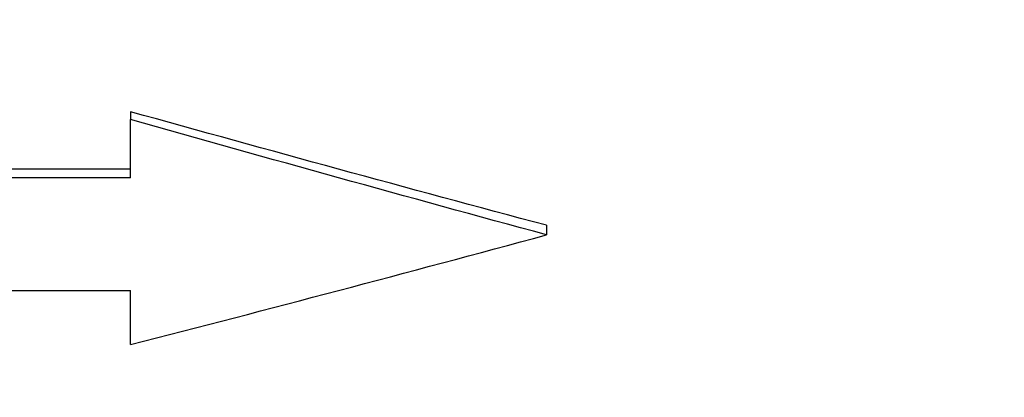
# Model space of a CAD drawing. Header units: millimetres. Extents: x 0 to 420, y 0 to 297.
# Tile 9 of 16: x 158 to 181, y 125 to 134. Entities that reach past the tile are written whole.
import ezdxf

# ---------------------------------------------------------------- set-up
doc = ezdxf.new("R2010")
doc.units = ezdxf.units.MM
doc.styles.add('SLDTEXTSTYLE1', font='TXT', dxfattribs={"width": 0.7})
doc.dimstyles.new('SLDDIMSTYLE0', dxfattribs={"dimtxt": 5, "dimasz": 3.5, "dimexe": 0, "dimexo": 0.0625, "dimgap": 1.25, "dimtad": 2, "dimrnd": 1e-09, "dimzin": 12, "dimdsep": 46, "dimtxsty": 'SLDTEXTSTYLE1', "dimsah": 1, "dimcen": 0.09, "dimadec": 0, "dimazin": 3, "dimtol": 1, "dimtp": 3, "dimtm": 3, "dimtfac": 1, "dimtdec": 3, "dimtofl": 0, "dimtmove": 0, "dimatfit": 3, "dimfxl": 1, "dimfrac": 2, "dimtolj": 1, "dimarcsym": 0})

# ---------------------------------------------------------------- blocks, each defined once
blk = doc.blocks.new('_D')
at = {"color": 7, "linetype": 'Continuous', "lineweight": 0}
for p, q in [((37.716, 133.813), (37.716, 100.313)), ((267.716, 133.813), (267.716, 100.313)), ((37.716, 101.813), (267.716, 101.813))]:
    blk.add_line(p, q, dxfattribs=at)
at = {"color": 7, "linetype": 'Continuous', "lineweight": 18}
for points in [[(37.716, 101.813), (41.216, 101.313), (41.216, 102.313)], [(267.716, 101.813), (264.216, 102.313), (264.216, 101.313)]]:
    blk.add_solid(points, dxfattribs=at)
at = {"color": 7, "linetype": 'Continuous', "lineweight": 18, "char_height": 5, "attachment_point": 1, "style": 'SLDTEXTSTYLE1'}
for s, insert in [('±3', (153.994, 108.258)), ('230', (142.719, 108.258))]:
    blk.add_mtext(s, dxfattribs=dict(at, insert=insert))

msp = doc.modelspace()

# ---------------------------------------------------------------- linework, layer by layer
at = {"color": 7, "linetype": 'Continuous', "lineweight": 25}
for p, q in [((160.216, 131.601), (160.216, 131.415)), ((160.216, 130.015), (160.216, 131.415)), ((160.216, 130.222), (135.216, 130.222)), ((160.216, 130.015), (135.216, 130.015)), ((170.216, 128.873), (170.216, 128.644)), ((135.216, 127.307), (160.216, 127.307)), ((160.216, 126.006), (160.216, 127.307))]:
    msp.add_line(p, q, dxfattribs=at)
for points in [[(170.216, 128.873), (166.883, 129.762), (163.55, 130.673), (160.216, 131.601)], [(170.216, 128.644), (166.883, 129.547), (163.55, 130.472), (160.216, 131.415)], [(160.216, 126.006), (163.55, 126.861), (166.883, 127.741), (170.216, 128.644)]]:
    msp.add_open_spline(points, degree=3, dxfattribs=at)

# ---------------------------------------------------------------- dimensions: what is measured, and where the dimension line sits
at = {"color": 7, "linetype": 'Continuous', "lineweight": 18}
dim = msp.add_linear_dim(base=(267.716, 101.813), p1=(37.716, 133.813), p2=(267.716, 133.813), angle=0, dimstyle='SLDDIMSTYLE0', dxfattribs=at)
dim.commit()
dim.dimension.update_dxf_attribs({"geometry": '_D', "text_midpoint": (151.247, 101.813), "dimtype": 160})

doc.saveas('drawing.dxf')
